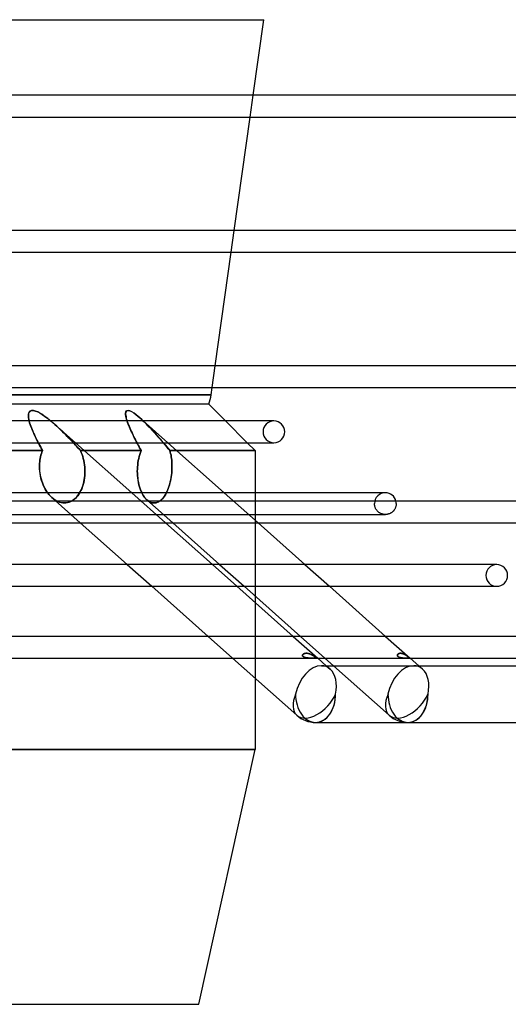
# Model space of a CAD drawing. Header units: millimetres. Extents: x -250 to 250, y -110 to 102.
# Tile 15 of 22: x 27 to 79, y -110 to -5. Entities that reach past the tile are written whole.
import ezdxf

# ---------------------------------------------------------------- set-up
doc = ezdxf.new("R2010")
doc.units = ezdxf.units.MM
doc.layers.add('HIDDEN', color=7, linetype='Continuous')
doc.layers.add('THICK', color=7, linetype='Continuous')

msp = doc.modelspace()

# ---------------------------------------------------------------- linework, layer by layer
at = {"layer": 'HIDDEN'}
for p, q in [((51.46, -15.56), (51.79, -13.24)), ((49.44, -29.96), (49.77, -27.64)), ((47.42, -44.36), (47.74, -42.04)), ((47.31, -45.14), (0, -45.14)), ((47.06, -46.12), (0, -46.12)), ((27.87, -47.12), (27.85, -47.27)), ((27.92, -46.97), (27.87, -47.12)), ((28.02, -46.86), (27.92, -46.97)), ((28.18, -46.79), (28.02, -46.86)), ((28.39, -46.8), (28.18, -46.79)), ((28.61, -46.86), (28.39, -46.8)), ((28.84, -46.95), (28.61, -46.86)), ((29.06, -47.07), (28.84, -46.95)), ((29.28, -47.2), (29.06, -47.07)), ((38.22, -47.02), (38.21, -47.15)), ((38.21, -47.15), (38.22, -47.3)), ((38.25, -46.9), (38.22, -47.02)), ((38.33, -46.82), (38.25, -46.9)), ((38.46, -46.79), (38.33, -46.82)), ((38.65, -46.83), (38.46, -46.79)), ((38.87, -46.93), (38.65, -46.83)), ((39.1, -47.08), (38.87, -46.93)), ((39.32, -47.24), (39.1, -47.08)), ((27.85, -47.27), (27.85, -47.43)), ((27.85, -47.43), (27.87, -47.59)), ((27.87, -47.59), (27.9, -47.75)), ((27.9, -47.75), (27.93, -47.93)), ((27.98, -48.1), (27.93, -47.9)), ((27.93, -47.93), (27.98, -48.1)), ((28.05, -48.3), (27.98, -48.1)), ((27.98, -48.1), (28.04, -48.28)), ((29.5, -47.35), (29.28, -47.2)), ((29.72, -47.5), (29.5, -47.35)), ((29.92, -47.66), (29.72, -47.5)), ((30.11, -47.81), (29.92, -47.66)), ((30.3, -47.97), (30.11, -47.81)), ((30.22, -47.9), (30.3, -47.96)), ((30.3, -47.96), (30.38, -48.03)), ((30.49, -48.13), (30.3, -47.97)), ((30.38, -48.03), (30.45, -48.09)), ((30.45, -48.09), (30.53, -48.16)), ((30.67, -48.29), (30.49, -48.13)), ((30.53, -48.16), (30.6, -48.22)), ((38.22, -47.3), (38.25, -47.46)), ((38.25, -47.46), (38.28, -47.63)), ((38.28, -47.63), (38.33, -47.79)), ((38.33, -47.79), (38.38, -47.96)), ((38.42, -48.07), (38.36, -47.9)), ((38.38, -47.96), (38.44, -48.13)), ((38.48, -48.24), (38.42, -48.07)), ((38.44, -48.13), (38.51, -48.3)), ((39.52, -47.41), (39.32, -47.24)), ((39.72, -47.58), (39.52, -47.41)), ((39.72, -47.58), (39.91, -47.75)), ((39.92, -47.76), (39.72, -47.58)), ((39.91, -47.75), (40.1, -47.93)), ((40.12, -47.96), (39.92, -47.76)), ((40.08, -47.9), (42.69, -50.22)), ((40.1, -47.93), (40.29, -48.12)), ((40.32, -48.15), (40.12, -47.96)), ((40.29, -48.12), (40.48, -48.31)), ((40.52, -48.35), (40.32, -48.15)), ((51.16, -50.22), (48.84, -47.9)), ((54, -47.9), (53.74, -47.9)), ((28.04, -48.28), (28.1, -48.46)), ((28.12, -48.51), (28.05, -48.3)), ((28.1, -48.46), (28.17, -48.64)), ((28.2, -48.72), (28.12, -48.51)), ((28.17, -48.64), (28.24, -48.83)), ((28.29, -48.93), (28.2, -48.72)), ((28.24, -48.83), (28.32, -49.01)), ((28.38, -49.14), (28.29, -48.93)), ((28.32, -49.01), (28.4, -49.2)), ((28.47, -49.36), (28.38, -49.14)), ((28.4, -49.2), (28.49, -49.39)), ((30.6, -48.22), (30.67, -48.29)), ((30.66, -48.27), (32.85, -50.22)), ((30.67, -48.29), (30.88, -48.47)), ((30.87, -48.46), (30.67, -48.29)), ((31.06, -48.64), (30.87, -48.46)), ((30.88, -48.47), (31.08, -48.66)), ((31.24, -48.81), (31.06, -48.64)), ((31.08, -48.66), (31.28, -48.85)), ((31.43, -48.99), (31.24, -48.81)), ((31.28, -48.85), (31.48, -49.05)), ((31.62, -49.17), (31.43, -48.99)), ((31.48, -49.05), (31.68, -49.24)), ((31.8, -49.36), (31.62, -49.17)), ((31.68, -49.24), (31.88, -49.44)), ((38.55, -48.41), (38.48, -48.24)), ((38.51, -48.3), (38.57, -48.47)), ((38.62, -48.58), (38.55, -48.41)), ((38.57, -48.47), (38.65, -48.65)), ((38.7, -48.76), (38.62, -48.58)), ((38.65, -48.65), (38.72, -48.82)), ((38.77, -48.94), (38.7, -48.76)), ((38.72, -48.82), (38.8, -49)), ((38.86, -49.11), (38.77, -48.94)), ((38.8, -49), (38.89, -49.18)), ((38.94, -49.29), (38.86, -49.11)), ((38.89, -49.18), (38.97, -49.36)), ((40.48, -48.31), (40.67, -48.5)), ((40.72, -48.56), (40.52, -48.35)), ((40.67, -48.5), (40.85, -48.69)), ((40.92, -48.76), (40.72, -48.56)), ((40.85, -48.69), (41.04, -48.89)), ((41.11, -48.97), (40.92, -48.76)), ((41.04, -48.89), (41.22, -49.09)), ((41.3, -49.18), (41.11, -48.97)), ((41.22, -49.09), (41.4, -49.29)), ((41.49, -49.39), (41.3, -49.18)), ((28.58, -49.57), (28.47, -49.36)), ((28.49, -49.39), (28.58, -49.58)), ((28.68, -49.79), (28.58, -49.57)), ((28.58, -49.58), (28.67, -49.77)), ((28.67, -49.77), (28.76, -49.96)), ((28.79, -50.01), (28.68, -49.79)), ((28.76, -49.96), (28.86, -50.14)), ((28.9, -50.22), (28.79, -50.01)), ((28.86, -50.14), (28.96, -50.33)), ((31.98, -49.54), (31.8, -49.36)), ((31.88, -49.44), (32.07, -49.63)), ((32.16, -49.73), (31.98, -49.54)), ((32.07, -49.63), (32.26, -49.83)), ((32.34, -49.91), (32.16, -49.73)), ((32.26, -49.83), (32.45, -50.03)), ((32.52, -50.1), (32.34, -49.91)), ((32.45, -50.03), (32.64, -50.24)), ((32.69, -50.29), (32.52, -50.1)), ((32.64, -50.24), (32.83, -50.44)), ((32.87, -50.48), (32.69, -50.29)), ((39.03, -49.48), (38.94, -49.29)), ((38.97, -49.36), (39.06, -49.55)), ((39.12, -49.66), (39.03, -49.48)), ((39.06, -49.55), (39.15, -49.73)), ((39.21, -49.85), (39.12, -49.66)), ((39.15, -49.73), (39.25, -49.92)), ((39.31, -50.03), (39.21, -49.85)), ((39.25, -49.92), (39.34, -50.11)), ((39.4, -50.22), (39.31, -50.03)), ((39.34, -50.11), (39.44, -50.29)), ((39.44, -50.29), (39.54, -50.48)), ((41.4, -49.29), (41.58, -49.49)), ((41.68, -49.61), (41.49, -49.39)), ((41.58, -49.49), (41.76, -49.69)), ((41.87, -49.82), (41.68, -49.61)), ((41.76, -49.69), (41.93, -49.89)), ((42.05, -50.03), (41.87, -49.82)), ((41.93, -49.89), (42.1, -50.09)), ((42.23, -50.24), (42.05, -50.03)), ((42.1, -50.09), (42.27, -50.29)), ((42.41, -50.45), (42.23, -50.24)), ((42.27, -50.29), (42.44, -50.48)), ((53.74, -50.22), (54, -50.22)), ((29.36, -51.06), (0, -51.06)), ((28.96, -50.33), (29.06, -50.52)), ((29.06, -50.52), (29.16, -50.7)), ((29.16, -50.7), (29.26, -50.88)), ((29.29, -51.22), (29.24, -51.38)), ((29.26, -50.88), (29.36, -51.06)), ((29.36, -51.06), (29.29, -51.22)), ((32.83, -50.44), (33.02, -50.65)), ((33.05, -50.67), (32.87, -50.48)), ((33.02, -50.65), (33.21, -50.85)), ((33.22, -50.87), (33.05, -50.67)), ((33.21, -50.85), (33.39, -51.06)), ((33.39, -51.06), (33.22, -50.87)), ((33.48, -51.26), (33.39, -51.06)), ((39.86, -51.06), (33.39, -51.06)), ((33.39, -51.06), (33.8, -51.06)), ((33.39, -51.06), (33.48, -51.26)), ((33.57, -51.47), (33.48, -51.26)), ((33.48, -51.26), (33.57, -51.47)), ((39.54, -50.48), (39.65, -50.67)), ((39.65, -50.67), (39.75, -50.87)), ((39.79, -51.26), (39.72, -51.47)), ((39.75, -50.87), (39.86, -51.06)), ((39.86, -51.06), (39.79, -51.26)), ((42.58, -50.66), (42.41, -50.45)), ((42.44, -50.48), (42.6, -50.68)), ((42.75, -50.86), (42.58, -50.66)), ((42.6, -50.68), (42.76, -50.87)), ((42.92, -51.06), (42.75, -50.86)), ((42.76, -50.87), (42.92, -51.06)), ((42.96, -51.22), (42.92, -51.06)), ((42.92, -51.06), (43.64, -51.06)), ((52, -51.06), (42.92, -51.06)), ((42.92, -51.06), (42.96, -51.22)), ((43, -51.38), (42.96, -51.22)), ((42.96, -51.22), (43, -51.38)), ((29.06, -52.24), (29.04, -52.42)), ((29.08, -52.07), (29.06, -52.24)), ((29.11, -51.9), (29.08, -52.07)), ((29.15, -51.72), (29.11, -51.9)), ((29.19, -51.55), (29.15, -51.72)), ((29.24, -51.38), (29.19, -51.55)), ((33.64, -51.68), (33.57, -51.47)), ((33.57, -51.47), (33.64, -51.68)), ((33.7, -51.9), (33.64, -51.68)), ((33.64, -51.68), (33.7, -51.9)), ((33.76, -52.13), (33.7, -51.9)), ((33.7, -51.9), (33.76, -52.13)), ((33.8, -52.36), (33.76, -52.13)), ((33.76, -52.13), (33.8, -52.36)), ((33.83, -52.59), (33.8, -52.36)), ((33.8, -52.36), (33.83, -52.59)), ((39.52, -52.36), (39.49, -52.59)), ((39.55, -52.13), (39.52, -52.36)), ((39.6, -51.9), (39.55, -52.13)), ((39.65, -51.68), (39.6, -51.9)), ((39.72, -51.47), (39.65, -51.68)), ((43.04, -51.55), (43, -51.38)), ((43, -51.38), (43.04, -51.55)), ((43.06, -51.72), (43.04, -51.55)), ((43.04, -51.55), (43.06, -51.72)), ((43.09, -51.9), (43.06, -51.72)), ((43.06, -51.72), (43.09, -51.9)), ((43.11, -52.07), (43.09, -51.9)), ((43.09, -51.9), (43.11, -52.07)), ((43.12, -52.24), (43.11, -52.07)), ((43.11, -52.07), (43.12, -52.24)), ((43.13, -52.42), (43.12, -52.24)), ((43.12, -52.24), (43.13, -52.42)), ((29.04, -52.59), (29.03, -52.76)), ((29.03, -52.76), (29.04, -52.97)), ((29.04, -52.42), (29.04, -52.59)), ((29.04, -52.97), (29.05, -53.2)), ((29.05, -53.2), (29.08, -53.42)), ((29.08, -53.42), (29.11, -53.64)), ((33.86, -52.82), (33.83, -52.59)), ((33.83, -52.59), (33.86, -52.82)), ((33.87, -53.05), (33.86, -52.82)), ((33.86, -52.82), (33.87, -53.05)), ((33.87, -53.27), (33.87, -53.05)), ((33.87, -53.05), (33.87, -53.27)), ((33.87, -53.27), (33.87, -53.5)), ((33.87, -53.49), (33.87, -53.27)), ((39.46, -53.05), (39.45, -53.27)), ((39.45, -53.27), (39.46, -53.5)), ((39.47, -52.82), (39.46, -53.05)), ((39.49, -52.59), (39.47, -52.82)), ((43.11, -53.41), (43.09, -53.63)), ((43.13, -53.19), (43.11, -53.41)), ((43.11, -53.46), (43.13, -53.22)), ((43.14, -52.59), (43.13, -52.42)), ((43.13, -52.42), (43.14, -52.59)), ((43.14, -52.97), (43.13, -53.19)), ((43.13, -53.22), (43.14, -52.99)), ((43.14, -52.76), (43.14, -52.59)), ((43.14, -52.59), (43.14, -52.76)), ((43.14, -52.76), (43.14, -52.97)), ((43.14, -52.99), (43.14, -52.76)), ((29.11, -53.64), (29.15, -53.86)), ((29.15, -53.86), (29.21, -54.08)), ((29.21, -54.08), (29.27, -54.3)), ((29.27, -54.3), (29.34, -54.51)), ((33.74, -54.45), (33.68, -54.68)), ((33.71, -54.58), (33.76, -54.37)), ((33.79, -54.21), (33.74, -54.45)), ((33.76, -54.37), (33.8, -54.15)), ((33.83, -53.97), (33.79, -54.21)), ((33.8, -54.15), (33.84, -53.93)), ((33.85, -53.74), (33.83, -53.97)), ((33.84, -53.93), (33.86, -53.71)), ((33.87, -53.5), (33.85, -53.74)), ((33.86, -53.71), (33.87, -53.49)), ((39.46, -53.5), (39.47, -53.74)), ((39.47, -53.74), (39.49, -53.98)), ((39.49, -53.98), (39.52, -54.22)), ((39.52, -54.22), (39.57, -54.46)), ((39.57, -54.46), (39.62, -54.69)), ((42.93, -54.49), (42.88, -54.7)), ((42.9, -54.61), (42.96, -54.39)), ((42.98, -54.28), (42.93, -54.49)), ((42.96, -54.39), (43.01, -54.16)), ((43.02, -54.07), (42.98, -54.28)), ((43.01, -54.16), (43.05, -53.93)), ((43.06, -53.85), (43.02, -54.07)), ((43.05, -53.93), (43.08, -53.69)), ((43.09, -53.63), (43.06, -53.85)), ((43.08, -53.69), (43.11, -53.46)), ((29.34, -54.51), (29.43, -54.72)), ((29.43, -54.72), (29.52, -54.92)), ((29.52, -54.92), (29.61, -55.11)), ((29.61, -55.11), (29.72, -55.29)), ((29.72, -55.29), (29.83, -55.46)), ((29.83, -55.46), (29.95, -55.63)), ((33.34, -55.52), (33.23, -55.7)), ((33.31, -55.57), (33.41, -55.39)), ((33.44, -55.32), (33.34, -55.52)), ((33.41, -55.39), (33.5, -55.2)), ((33.53, -55.12), (33.44, -55.32)), ((33.5, -55.2), (33.58, -55)), ((33.61, -54.9), (33.53, -55.12)), ((33.58, -55), (33.65, -54.8)), ((33.68, -54.68), (33.61, -54.9)), ((33.65, -54.8), (33.71, -54.58)), ((39.62, -54.69), (39.68, -54.92)), ((39.68, -54.92), (39.75, -55.14)), ((39.75, -55.14), (39.83, -55.34)), ((39.83, -55.34), (39.92, -55.54)), ((39.92, -55.54), (40.01, -55.72)), ((42.53, -55.58), (42.62, -55.41)), ((42.61, -55.44), (42.53, -55.6)), ((42.68, -55.27), (42.61, -55.44)), ((42.62, -55.41), (42.7, -55.22)), ((42.75, -55.09), (42.68, -55.27)), ((42.7, -55.22), (42.77, -55.03)), ((42.82, -54.9), (42.75, -55.09)), ((42.77, -55.03), (42.84, -54.82)), ((42.88, -54.7), (42.82, -54.9)), ((42.84, -54.82), (42.9, -54.61)), ((29.96, -55.64), (29.89, -55.55)), ((29.95, -55.63), (30.07, -55.78)), ((30.03, -55.73), (29.96, -55.64)), ((30.11, -55.82), (30.03, -55.73)), ((30.07, -55.78), (30.21, -55.93)), ((30.19, -55.91), (30.11, -55.82)), ((30.27, -55.99), (30.19, -55.91)), ((30.21, -55.93), (30.36, -56.07)), ((30.36, -56.07), (30.27, -55.99)), ((30.52, -56.21), (30.36, -56.07)), ((30.36, -56.07), (30.51, -56.2)), ((30.37, -56.08), (33.38, -58.76)), ((30.51, -56.2), (30.67, -56.31)), ((30.69, -56.33), (30.52, -56.21)), ((30.67, -56.31), (30.83, -56.41)), ((30.87, -56.43), (30.69, -56.33)), ((30.83, -56.41), (31, -56.49)), ((31.05, -56.51), (30.87, -56.43)), ((31, -56.49), (31.17, -56.56)), ((31.23, -56.58), (31.05, -56.51)), ((31.17, -56.56), (31.34, -56.6)), ((31.41, -56.62), (31.23, -56.58)), ((32.15, -56.57), (31.96, -56.62)), ((32.03, -56.6), (32.2, -56.55)), ((32.33, -56.5), (32.15, -56.57)), ((32.2, -56.55), (32.36, -56.49)), ((32.5, -56.41), (32.33, -56.5)), ((32.36, -56.49), (32.53, -56.4)), ((32.67, -56.3), (32.5, -56.41)), ((32.53, -56.4), (32.68, -56.29)), ((32.83, -56.17), (32.67, -56.3)), ((32.68, -56.29), (32.83, -56.17)), ((32.97, -56.03), (32.83, -56.17)), ((32.83, -56.17), (32.96, -56.04)), ((32.96, -56.04), (33.09, -55.89)), ((33.1, -55.87), (32.97, -56.03)), ((33.09, -55.89), (33.2, -55.74)), ((33.23, -55.7), (33.1, -55.87)), ((33.2, -55.74), (33.31, -55.57)), ((38.85, -55.55), (42.46, -58.76)), ((40, -55.7), (39.92, -55.55)), ((40.08, -55.84), (40, -55.7)), ((40.01, -55.72), (40.12, -55.89)), ((40.17, -55.97), (40.08, -55.84)), ((40.12, -55.89), (40.23, -56.05)), ((40.27, -56.1), (40.17, -55.97)), ((40.23, -56.05), (40.35, -56.19)), ((40.37, -56.22), (40.27, -56.1)), ((40.35, -56.19), (40.48, -56.32)), ((40.48, -56.32), (40.37, -56.22)), ((40.6, -56.42), (40.48, -56.32)), ((40.48, -56.32), (40.61, -56.43)), ((40.48, -56.32), (43.22, -58.76)), ((40.73, -56.5), (40.6, -56.42)), ((40.61, -56.43), (40.75, -56.51)), ((40.87, -56.57), (40.73, -56.5)), ((40.75, -56.51), (40.89, -56.58)), ((41, -56.61), (40.87, -56.57)), ((40.89, -56.58), (41.04, -56.62)), ((41.46, -56.61), (41.59, -56.57)), ((41.65, -56.54), (41.52, -56.59)), ((41.59, -56.57), (41.73, -56.5)), ((41.78, -56.48), (41.65, -56.54)), ((41.73, -56.5), (41.86, -56.42)), ((41.9, -56.39), (41.78, -56.48)), ((41.86, -56.42), (41.99, -56.32)), ((42.02, -56.29), (41.9, -56.39)), ((41.99, -56.32), (42.11, -56.2)), ((42.13, -56.18), (42.02, -56.29)), ((42.11, -56.2), (42.23, -56.06)), ((42.24, -56.05), (42.13, -56.18)), ((42.23, -56.06), (42.34, -55.91)), ((42.34, -55.91), (42.24, -56.05)), ((42.34, -55.91), (42.44, -55.75)), ((42.44, -55.76), (42.34, -55.91)), ((42.44, -55.75), (42.53, -55.58)), ((42.53, -55.6), (42.44, -55.76)), ((48.69, -55.55), (52.31, -58.76)), ((52, -55.55), (52, -66.56)), ((65.87, -55.55), (65.55, -55.55)), ((31.34, -56.6), (31.51, -56.63)), ((31.59, -56.64), (31.41, -56.62)), ((31.51, -56.63), (31.68, -56.64)), ((31.78, -56.64), (31.59, -56.64)), ((31.68, -56.64), (31.85, -56.63)), ((31.96, -56.62), (31.78, -56.64)), ((31.85, -56.63), (32.03, -56.6)), ((41.13, -56.64), (41, -56.61)), ((41.04, -56.62), (41.18, -56.64)), ((41.27, -56.64), (41.13, -56.64)), ((41.18, -56.64), (41.32, -56.64)), ((41.4, -56.63), (41.27, -56.64)), ((41.32, -56.64), (41.46, -56.61)), ((41.52, -56.59), (41.4, -56.63)), ((64.71, -56.76), (64.71, -56.71)), ((64.71, -56.82), (64.71, -56.76)), ((64.72, -56.87), (64.71, -56.82)), ((64.73, -56.92), (64.72, -56.87)), ((64.74, -56.98), (64.73, -56.92)), ((64.75, -57.03), (64.74, -56.98)), ((64.77, -57.08), (64.75, -57.03)), ((64.79, -57.13), (64.77, -57.08)), ((64.81, -57.18), (64.79, -57.13)), ((64.83, -57.23), (64.81, -57.18)), ((64.86, -57.28), (64.83, -57.23)), ((64.89, -57.33), (64.86, -57.28)), ((64.92, -57.37), (64.89, -57.33)), ((64.95, -57.41), (64.92, -57.37)), ((64.98, -57.46), (64.95, -57.41)), ((65.02, -57.5), (64.98, -57.46)), ((65.06, -57.54), (65.02, -57.5)), ((65.1, -57.57), (65.06, -57.54)), ((65.14, -57.61), (65.1, -57.57)), ((65.18, -57.64), (65.14, -57.61)), ((66.6, -57.61), (66.55, -57.64)), ((66.64, -57.57), (66.6, -57.61)), ((66.68, -57.54), (66.64, -57.57)), ((66.72, -57.5), (66.68, -57.54)), ((66.75, -57.46), (66.72, -57.5)), ((66.79, -57.41), (66.75, -57.46)), ((66.82, -57.37), (66.79, -57.41)), ((66.85, -57.33), (66.82, -57.37)), ((66.88, -57.28), (66.85, -57.33)), ((66.9, -57.23), (66.88, -57.28)), ((66.92, -57.18), (66.9, -57.23)), ((66.95, -57.13), (66.92, -57.18)), ((66.96, -57.08), (66.95, -57.13)), ((66.98, -57.03), (66.96, -57.08)), ((66.99, -56.98), (66.98, -57.03)), ((67.01, -56.92), (66.99, -56.98)), ((67.02, -56.87), (67.01, -56.92)), ((67.03, -56.76), (67.02, -56.82)), ((67.02, -56.82), (67.02, -56.87)), ((67.03, -56.71), (67.03, -56.76)), ((-65.87, -57.87), (65.87, -57.87)), ((65.23, -57.67), (65.18, -57.64)), ((65.27, -57.7), (65.23, -57.67)), ((65.32, -57.73), (65.27, -57.7)), ((65.37, -57.75), (65.32, -57.73)), ((65.42, -57.78), (65.37, -57.75)), ((65.47, -57.8), (65.42, -57.78)), ((65.52, -57.81), (65.47, -57.8)), ((65.57, -57.83), (65.52, -57.81)), ((65.55, -57.87), (65.87, -57.87)), ((65.62, -57.84), (65.57, -57.83)), ((65.68, -57.85), (65.62, -57.84)), ((65.73, -57.86), (65.68, -57.85)), ((65.79, -57.86), (65.73, -57.86)), ((65.84, -57.87), (65.79, -57.86)), ((65.89, -57.87), (65.84, -57.87)), ((65.95, -57.86), (65.89, -57.87)), ((66, -57.86), (65.95, -57.86)), ((66.06, -57.85), (66, -57.86)), ((66.11, -57.84), (66.06, -57.85)), ((66.16, -57.83), (66.11, -57.84)), ((66.21, -57.81), (66.16, -57.83)), ((66.27, -57.8), (66.21, -57.81)), ((66.32, -57.78), (66.27, -57.8)), ((66.37, -57.75), (66.32, -57.78)), ((66.41, -57.73), (66.37, -57.75)), ((66.46, -57.7), (66.41, -57.73)), ((66.51, -57.67), (66.46, -57.7)), ((66.55, -57.64), (66.51, -57.67)), ((38.37, -63.19), (40.98, -65.51)), ((47.45, -63.19), (50.06, -65.51)), ((48.21, -63.19), (50.83, -65.51)), ((57.3, -63.19), (59.91, -65.51)), ((77.73, -63.19), (77.36, -63.19)), ((77.36, -65.51), (77.73, -65.51)), ((52, -67.23), (52, -75.3)), ((46.98, -70.84), (49.59, -73.16)), ((56.06, -70.84), (58.67, -73.16)), ((56.82, -70.84), (59.43, -73.16)), ((65.9, -70.84), (68.51, -73.16)), ((57.05, -72.85), (57.04, -72.87)), ((57.04, -72.87), (57.05, -72.85)), ((57.04, -72.87), (57.05, -72.89)), ((57.05, -72.89), (57.04, -72.87)), ((57.06, -72.81), (57.05, -72.83)), ((57.05, -72.83), (57.06, -72.81)), ((57.05, -72.83), (57.05, -72.85)), ((57.05, -72.85), (57.05, -72.83)), ((57.05, -72.89), (57.05, -72.91)), ((57.05, -72.91), (57.05, -72.89)), ((57.05, -72.91), (57.06, -72.93)), ((57.06, -72.93), (57.05, -72.91)), ((57.07, -72.79), (57.06, -72.81)), ((57.06, -72.81), (57.07, -72.79)), ((57.06, -72.93), (57.08, -72.95)), ((57.08, -72.95), (57.06, -72.93)), ((57.08, -72.77), (57.07, -72.79)), ((57.07, -72.79), (57.08, -72.77)), ((57.08, -72.77), (57.1, -72.75)), ((57.09, -72.76), (57.08, -72.77)), ((57.08, -72.95), (57.1, -72.97)), ((57.1, -72.97), (57.08, -72.95)), ((57.11, -72.74), (57.09, -72.76)), ((57.1, -72.75), (57.12, -72.74)), ((57.1, -72.97), (57.12, -72.99)), ((57.12, -72.99), (57.1, -72.97)), ((57.13, -72.72), (57.11, -72.74)), ((57.12, -72.74), (57.14, -72.72)), ((57.12, -72.99), (57.14, -73.01)), ((57.15, -73.01), (57.12, -72.99)), ((57.15, -72.71), (57.13, -72.72)), ((57.14, -72.72), (57.16, -72.71)), ((57.14, -73.01), (57.17, -73.03)), ((57.18, -72.7), (57.15, -72.71)), ((57.17, -73.03), (57.15, -73.01)), ((57.16, -72.71), (57.19, -72.69)), ((57.17, -73.03), (57.2, -73.04)), ((57.2, -73.04), (57.17, -73.03)), ((57.21, -72.68), (57.18, -72.7)), ((57.19, -72.69), (57.22, -72.68)), ((57.2, -73.04), (57.23, -73.05)), ((57.24, -73.06), (57.2, -73.04)), ((57.23, -72.67), (57.21, -72.68)), ((57.22, -72.68), (57.24, -72.67)), ((57.26, -72.66), (57.23, -72.67)), ((57.23, -73.05), (57.27, -73.07)), ((57.24, -72.67), (57.28, -72.66)), ((57.27, -73.07), (57.24, -73.06)), ((57.29, -72.66), (57.26, -72.66)), ((57.27, -73.07), (57.3, -73.08)), ((57.3, -73.08), (57.27, -73.07)), ((57.28, -72.66), (57.31, -72.65)), ((57.32, -72.65), (57.29, -72.66)), ((57.3, -73.08), (57.34, -73.09)), ((57.34, -73.09), (57.3, -73.08)), ((57.31, -72.65), (57.34, -72.65)), ((57.35, -72.65), (57.32, -72.65)), ((57.34, -72.65), (57.38, -72.64)), ((57.34, -73.09), (57.37, -73.1)), ((57.38, -73.1), (57.34, -73.09)), ((57.39, -72.64), (57.35, -72.65)), ((57.37, -73.1), (57.41, -73.1)), ((57.38, -72.64), (57.41, -72.64)), ((57.42, -73.11), (57.38, -73.1)), ((57.42, -72.64), (57.39, -72.64)), ((57.41, -72.64), (57.45, -72.64)), ((57.41, -73.1), (57.45, -73.11)), ((57.45, -72.64), (57.42, -72.64)), ((57.46, -73.11), (57.42, -73.11)), ((57.48, -72.64), (57.45, -72.64)), ((57.45, -72.64), (57.48, -72.64)), ((57.45, -73.11), (57.49, -73.12)), ((57.5, -73.12), (57.46, -73.11)), ((57.52, -72.64), (57.48, -72.64)), ((57.48, -72.64), (57.52, -72.64)), ((57.49, -73.12), (57.53, -73.12)), ((57.54, -73.12), (57.5, -73.12)), ((57.55, -72.64), (57.52, -72.64)), ((57.52, -72.64), (57.56, -72.64)), ((57.53, -73.12), (57.57, -73.13)), ((57.58, -73.13), (57.54, -73.12)), ((57.59, -72.65), (57.55, -72.64)), ((57.56, -72.64), (57.6, -72.65)), ((57.57, -73.13), (57.61, -73.13)), ((57.63, -73.13), (57.58, -73.13)), ((57.62, -72.65), (57.59, -72.65)), ((57.6, -72.65), (57.64, -72.66)), ((57.61, -73.13), (57.66, -73.14)), ((57.66, -72.66), (57.62, -72.65)), ((57.67, -73.14), (57.63, -73.13)), ((57.64, -72.66), (57.68, -72.66)), ((57.69, -72.67), (57.66, -72.66)), ((57.66, -73.14), (57.7, -73.14)), ((57.71, -73.14), (57.67, -73.14)), ((57.68, -72.66), (57.72, -72.67)), ((57.73, -72.68), (57.69, -72.67)), ((57.7, -73.14), (57.74, -73.14)), ((57.76, -73.14), (57.71, -73.14)), ((57.72, -72.67), (57.76, -72.69)), ((57.77, -72.69), (57.73, -72.68)), ((57.74, -73.14), (57.79, -73.14)), ((57.76, -72.69), (57.81, -72.7)), ((57.8, -73.14), (57.76, -73.14)), ((57.81, -72.7), (57.77, -72.69)), ((57.79, -73.14), (57.83, -73.15)), ((57.84, -73.15), (57.8, -73.14)), ((57.84, -72.71), (57.81, -72.7)), ((57.81, -72.7), (57.85, -72.71)), ((57.83, -73.15), (57.87, -73.15)), ((57.88, -72.73), (57.84, -72.71)), ((57.89, -73.15), (57.84, -73.15)), ((57.85, -72.71), (57.89, -72.73)), ((57.87, -73.15), (57.91, -73.15)), ((57.91, -72.74), (57.88, -72.73)), ((57.89, -72.73), (57.93, -72.75)), ((57.93, -73.15), (57.89, -73.15)), ((57.95, -72.76), (57.91, -72.74)), ((57.91, -73.15), (57.96, -73.15)), ((57.93, -72.75), (57.97, -72.77)), ((57.97, -73.15), (57.93, -73.15)), ((57.98, -72.77), (57.95, -72.76)), ((57.96, -73.15), (57.99, -73.15)), ((57.97, -72.77), (58.01, -72.79)), ((58, -73.15), (57.97, -73.15)), ((58.02, -72.79), (57.98, -72.77)), ((57.99, -73.15), (58.03, -73.15)), ((58.04, -73.15), (58, -73.15)), ((58.01, -72.79), (58.05, -72.81)), ((58.05, -72.8), (58.02, -72.79)), ((58.03, -73.15), (58.07, -73.15)), ((58.08, -73.15), (58.04, -73.15)), ((58.08, -72.82), (58.05, -72.8)), ((58.05, -72.81), (58.09, -72.83)), ((58.07, -73.15), (58.11, -73.15)), ((58.11, -72.84), (58.08, -72.82)), ((58.11, -73.15), (58.08, -73.15)), ((58.09, -72.83), (58.13, -72.85)), ((58.14, -72.86), (58.11, -72.84)), ((58.11, -73.15), (58.14, -73.15)), ((58.14, -73.15), (58.11, -73.15)), ((58.13, -72.85), (58.16, -72.87)), ((58.17, -72.88), (58.14, -72.86)), ((58.14, -73.15), (58.17, -73.15)), ((58.17, -73.15), (58.14, -73.15)), ((58.16, -72.87), (58.19, -72.89)), ((58.2, -72.9), (58.17, -72.88)), ((58.17, -73.15), (58.21, -73.15)), ((58.2, -73.15), (58.17, -73.15)), ((58.19, -72.89), (58.22, -72.91)), ((58.23, -72.92), (58.2, -72.9)), ((58.23, -73.14), (58.2, -73.15)), ((58.21, -73.15), (58.24, -73.14)), ((58.22, -72.91), (58.25, -72.93)), ((58.26, -72.94), (58.23, -72.92)), ((58.26, -73.14), (58.23, -73.14)), ((58.24, -73.14), (58.26, -73.14)), ((58.25, -72.93), (58.28, -72.95)), ((58.28, -72.96), (58.26, -72.94)), ((58.26, -73.14), (58.29, -73.14)), ((58.28, -73.14), (58.26, -73.14)), ((58.28, -72.95), (58.3, -72.97)), ((58.3, -72.98), (58.28, -72.96)), ((58.3, -73.14), (58.28, -73.14)), ((58.29, -73.14), (58.31, -73.14)), ((58.3, -72.97), (58.32, -72.99)), ((58.33, -73), (58.3, -72.98)), ((58.32, -73.13), (58.3, -73.14)), ((58.31, -73.14), (58.33, -73.13)), ((58.32, -72.99), (58.34, -73.01)), ((58.34, -73.13), (58.32, -73.13)), ((58.34, -73.01), (58.33, -73)), ((58.33, -73.13), (58.34, -73.13)), ((58.36, -73.03), (58.34, -73.01)), ((58.34, -73.01), (58.36, -73.03)), ((58.34, -73.13), (58.36, -73.12)), ((58.36, -73.12), (58.34, -73.13)), ((58.37, -73.04), (58.36, -73.03)), ((58.36, -73.03), (58.37, -73.04)), ((58.36, -73.12), (58.37, -73.11)), ((58.37, -73.12), (58.36, -73.12)), ((58.38, -73.06), (58.37, -73.04)), ((58.37, -73.04), (58.38, -73.06)), ((58.37, -73.11), (58.38, -73.11)), ((58.38, -73.11), (58.37, -73.12)), ((58.38, -73.07), (58.38, -73.06)), ((58.38, -73.06), (58.38, -73.07)), ((58.39, -73.08), (58.38, -73.07)), ((58.38, -73.07), (58.39, -73.08)), ((58.38, -73.1), (58.39, -73.09)), ((58.39, -73.09), (58.38, -73.1)), ((58.38, -73.11), (58.38, -73.1)), ((58.38, -73.1), (58.38, -73.11)), ((58.39, -73.09), (58.39, -73.08)), ((58.39, -73.08), (58.39, -73.09)), ((67.15, -72.83), (67.14, -72.85)), ((67.14, -72.85), (67.15, -72.87)), ((67.16, -72.79), (67.15, -72.81)), ((67.15, -72.8), (67.16, -72.79)), ((67.15, -72.82), (67.15, -72.8)), ((67.15, -72.81), (67.15, -72.83)), ((67.15, -72.84), (67.15, -72.82)), ((67.15, -72.86), (67.15, -72.84)), ((67.15, -72.88), (67.15, -72.86)), ((67.15, -72.87), (67.15, -72.89)), ((67.15, -72.9), (67.15, -72.88)), ((67.15, -72.89), (67.16, -72.91)), ((67.16, -72.92), (67.15, -72.9)), ((67.17, -72.77), (67.16, -72.79)), ((67.16, -72.79), (67.17, -72.77)), ((67.16, -72.91), (67.17, -72.93)), ((67.17, -72.94), (67.16, -72.92)), ((67.18, -72.75), (67.17, -72.77)), ((67.17, -72.77), (67.18, -72.76)), ((67.17, -72.93), (67.19, -72.95)), ((67.19, -72.96), (67.17, -72.94)), ((67.2, -72.73), (67.18, -72.75)), ((67.18, -72.76), (67.19, -72.74)), ((67.19, -72.74), (67.21, -72.73)), ((67.19, -72.95), (67.2, -72.97)), ((67.21, -72.98), (67.19, -72.96)), ((67.22, -72.71), (67.2, -72.73)), ((67.2, -72.97), (67.23, -72.99)), ((67.21, -72.73), (67.22, -72.71)), ((67.23, -73), (67.21, -72.98)), ((67.24, -72.7), (67.22, -72.71)), ((67.22, -72.71), (67.24, -72.7)), ((67.23, -72.99), (67.25, -73.01)), ((67.25, -73.01), (67.23, -73)), ((67.27, -72.69), (67.24, -72.7)), ((67.24, -72.7), (67.26, -72.69)), ((67.25, -73.01), (67.28, -73.03)), ((67.28, -73.03), (67.25, -73.01)), ((67.26, -72.69), (67.29, -72.68)), ((67.29, -72.67), (67.27, -72.69)), ((67.28, -73.03), (67.31, -73.04)), ((67.31, -73.04), (67.28, -73.03)), ((67.32, -72.66), (67.29, -72.67)), ((67.29, -72.68), (67.31, -72.67)), ((67.31, -72.67), (67.33, -72.66)), ((67.31, -73.04), (67.34, -73.06)), ((67.34, -73.06), (67.31, -73.04)), ((67.34, -72.66), (67.32, -72.66)), ((67.33, -72.66), (67.36, -72.65)), ((67.37, -72.65), (67.34, -72.66)), ((67.34, -73.06), (67.38, -73.07)), ((67.38, -73.07), (67.34, -73.06)), ((67.36, -72.65), (67.38, -72.65)), ((67.4, -72.64), (67.37, -72.65)), ((67.38, -72.65), (67.41, -72.64)), ((67.38, -73.07), (67.41, -73.08)), ((67.41, -73.08), (67.38, -73.07)), ((67.43, -72.64), (67.4, -72.64)), ((67.41, -72.64), (67.44, -72.64)), ((67.41, -73.08), (67.45, -73.09)), ((67.44, -73.09), (67.41, -73.08)), ((67.46, -72.64), (67.43, -72.64)), ((67.44, -72.64), (67.46, -72.64)), ((67.48, -73.1), (67.44, -73.09)), ((67.45, -73.09), (67.48, -73.1)), ((67.49, -72.64), (67.46, -72.64)), ((67.46, -72.64), (67.49, -72.64)), ((67.48, -73.1), (67.52, -73.11)), ((67.52, -73.11), (67.48, -73.1)), ((67.53, -72.64), (67.49, -72.64)), ((67.49, -72.64), (67.52, -72.64)), ((67.52, -72.64), (67.55, -72.64)), ((67.52, -73.11), (67.56, -73.12)), ((67.56, -73.11), (67.52, -73.11)), ((67.56, -72.64), (67.53, -72.64)), ((67.55, -72.64), (67.58, -72.65)), ((67.59, -72.65), (67.56, -72.64)), ((67.6, -73.12), (67.56, -73.11)), ((67.56, -73.12), (67.6, -73.12)), ((67.58, -72.65), (67.61, -72.65)), ((67.62, -72.65), (67.59, -72.65)), ((67.6, -73.12), (67.64, -73.13)), ((67.64, -73.13), (67.6, -73.12)), ((67.61, -72.65), (67.64, -72.66)), ((67.66, -72.66), (67.62, -72.65)), ((67.64, -72.66), (67.67, -72.66)), ((67.64, -73.13), (67.68, -73.13)), ((67.68, -73.13), (67.64, -73.13)), ((67.69, -72.67), (67.66, -72.66)), ((67.67, -72.66), (67.71, -72.67)), ((67.68, -73.13), (67.72, -73.14)), ((67.72, -73.14), (67.68, -73.13)), ((67.73, -72.68), (67.69, -72.67)), ((67.71, -72.67), (67.74, -72.68)), ((67.72, -73.14), (67.77, -73.14)), ((67.76, -73.14), (67.72, -73.14)), ((67.76, -72.69), (67.73, -72.68)), ((67.74, -72.68), (67.77, -72.7)), ((67.8, -72.71), (67.76, -72.69)), ((67.8, -73.14), (67.76, -73.14)), ((67.77, -72.7), (67.81, -72.71)), ((67.77, -73.14), (67.8, -73.14)), ((67.83, -72.72), (67.8, -72.71)), ((67.8, -73.14), (67.84, -73.14)), ((67.84, -73.14), (67.8, -73.14)), ((67.81, -72.71), (67.84, -72.72)), ((67.87, -72.74), (67.83, -72.72)), ((67.84, -72.72), (67.88, -72.74)), ((67.84, -73.14), (67.88, -73.15)), ((67.88, -73.15), (67.84, -73.14)), ((67.9, -72.75), (67.87, -72.74)), ((67.88, -72.74), (67.91, -72.76)), ((67.88, -73.15), (67.92, -73.15)), ((67.92, -73.15), (67.88, -73.15)), ((67.93, -72.77), (67.9, -72.75)), ((67.91, -72.76), (67.94, -72.77)), ((67.92, -73.15), (67.95, -73.15)), ((67.95, -73.15), (67.92, -73.15)), ((67.97, -72.79), (67.93, -72.77)), ((67.94, -72.77), (67.97, -72.79)), ((67.95, -73.15), (67.99, -73.15)), ((67.99, -73.15), (67.95, -73.15)), ((68, -72.81), (67.97, -72.79)), ((67.97, -72.79), (68.01, -72.81)), ((67.99, -73.15), (68.02, -73.15)), ((68.02, -73.15), (67.99, -73.15)), ((68.03, -72.83), (68, -72.81)), ((68.01, -72.81), (68.04, -72.83)), ((68.02, -73.15), (68.05, -73.15)), ((68.06, -73.15), (68.02, -73.15)), ((68.06, -72.85), (68.03, -72.83)), ((68.04, -72.83), (68.07, -72.85)), ((68.05, -73.15), (68.08, -73.15)), ((68.09, -72.87), (68.06, -72.85)), ((68.09, -73.15), (68.06, -73.15)), ((68.07, -72.85), (68.1, -72.87)), ((68.08, -73.15), (68.11, -73.15)), ((68.12, -72.89), (68.09, -72.87)), ((68.12, -73.15), (68.09, -73.15)), ((68.1, -72.87), (68.12, -72.89)), ((68.11, -73.15), (68.14, -73.15)), ((68.15, -72.91), (68.12, -72.89)), ((68.12, -72.89), (68.15, -72.91)), ((68.15, -73.15), (68.12, -73.15)), ((68.14, -73.15), (68.17, -73.15)), ((68.18, -72.93), (68.15, -72.91)), ((68.15, -72.91), (68.18, -72.93)), ((68.17, -73.15), (68.15, -73.15)), ((68.17, -73.15), (68.19, -73.15)), ((68.2, -73.15), (68.17, -73.15)), ((68.21, -72.95), (68.18, -72.93)), ((68.18, -72.93), (68.21, -72.95)), ((68.19, -73.15), (68.21, -73.14)), ((68.22, -73.14), (68.2, -73.15)), ((68.23, -72.97), (68.21, -72.95)), ((68.21, -72.95), (68.23, -72.97)), ((68.21, -73.14), (68.24, -73.14)), ((68.24, -73.14), (68.22, -73.14)), ((68.25, -72.99), (68.23, -72.97)), ((68.23, -72.97), (68.25, -72.99)), ((68.24, -73.14), (68.26, -73.14)), ((68.26, -73.14), (68.24, -73.14)), ((68.27, -73.01), (68.25, -72.99)), ((68.25, -72.99), (68.27, -73.01)), ((68.26, -73.14), (68.27, -73.14)), ((68.28, -73.14), (68.26, -73.14)), ((68.29, -73.03), (68.27, -73.01)), ((68.27, -73.01), (68.29, -73.03)), ((68.27, -73.14), (68.29, -73.13)), ((68.29, -73.13), (68.28, -73.14)), ((68.3, -73.04), (68.29, -73.03)), ((68.29, -73.03), (68.3, -73.04)), ((68.29, -73.13), (68.3, -73.13)), ((68.3, -73.13), (68.29, -73.13)), ((68.31, -73.06), (68.3, -73.04)), ((68.3, -73.04), (68.31, -73.05)), ((68.3, -73.13), (68.31, -73.12)), ((68.31, -73.12), (68.3, -73.13)), ((68.31, -73.05), (68.32, -73.07)), ((68.32, -73.07), (68.31, -73.06)), ((68.31, -73.12), (68.32, -73.12)), ((68.32, -73.12), (68.31, -73.12)), ((68.32, -73.08), (68.32, -73.07)), ((68.32, -73.07), (68.32, -73.08)), ((68.33, -73.09), (68.32, -73.08)), ((68.32, -73.08), (68.33, -73.09)), ((68.32, -73.12), (68.33, -73.11)), ((68.33, -73.11), (68.32, -73.12)), ((68.33, -73.1), (68.33, -73.09)), ((68.33, -73.09), (68.33, -73.1)), ((68.33, -73.11), (68.33, -73.1)), ((68.33, -73.1), (68.33, -73.1)), ((68.33, -73.1), (68.33, -73.11)), ((68.33, -73.11), (68.33, -73.11)), ((59.58, -73.97), (59.98, -74.32)), ((60.34, -73.97), (66.28, -79.24)), ((69.42, -73.97), (69.82, -74.32)), ((52, -82.88), (0, -82.88))]:
    msp.add_line(p, q, dxfattribs=at)
for centre, radius, start, end in [((54, -49.06), 1.16, 90, 180), ((54, -49.06), 1.16, 180, 270), ((65.87, -56.71), 1.16, 89.9999, 179.9999), ((65.87, -56.71), 1.16, 0.0001, 13.2904), ((77.73, -64.35), 1.16, 90.0002, 180), ((77.73, -64.35), 1.16, 180, 269.9998), ((68.28, -76.98), 3.02, 228.3825, 270)]:
    msp.add_arc(centre, radius, start, end, dxfattribs=at)
for centre, major_axis, ratio, start_param, end_param in [((58.44, -76.98), (1.11, 2.93), 0.656307, 0.244434, 1.81523), ((58.44, -76.98), (1.11, 2.93), 0.656307, -0.244964, 0.244434), ((58.44, -76.98), (1.11, 2.93), 0.656307, -0.244964, 0.244434), ((58.44, -76.98), (1.11, 2.93), 0.656307, -1.326363, -0.244964), ((58.44, -76.98), (1.11, 2.93), 0.656307, -1.326363, -0.244964), ((68.28, -76.98), (1.11, 2.93), 0.656307, 0.244434, 1.81523), ((68.28, -76.98), (1.11, 2.93), 0.656307, 0.244434, 1.81523), ((68.28, -76.98), (1.11, 2.93), 0.656307, -0.244964, 0.244434), ((68.28, -76.98), (1.11, 2.93), 0.656307, -0.244964, 0.244434), ((68.28, -76.98), (1.11, 2.93), 0.656307, -1.326363, -0.244964), ((68.28, -76.98), (1.11, 2.93), 0.656307, -1.326363, -0.244964), ((58.44, -76.98), (-2, -2.25), 0.598768, -1.081929, -0.002151), ((58.44, -76.98), (0, 3.02), 0.707107, 1.570796, 3.141593), ((58.44, -76.98), (-2, -2.25), 0.598768, -0.000006, 2.059663), ((58.44, -76.98), (-2, -2.25), 0.598768, -0.000006, 2.059663), ((58.44, -76.98), (0, 3.02), 0.707107, -3.141593, -1.570796), ((58.44, -76.98), (0, 3.02), 0.707107, 3.141593, 4.712389), ((68.28, -76.98), (-2, -2.25), 0.598768, -1.081929, -0.002151), ((68.28, -76.98), (-2, -2.25), 0.598768, -1.081929, -0.002151), ((68.28, -76.98), (0, 3.02), 0.707107, 1.570796, 3.141593), ((68.28, -76.98), (0, 3.02), 0.707107, 1.570796, 3.141593), ((68.28, -76.98), (-2, -2.25), 0.598768, -0.000006, 2.059663), ((68.28, -76.98), (-2, -2.25), 0.598768, -0.000006, 2.059663), ((68.28, -76.98), (0, 3.02), 0.707107, -3.141593, -1.570796), ((68.28, -76.98), (0, 3.02), 0.707107, 3.141593, 4.712389), ((58.44, -76.98), (-2, -2.25), 0.598768, -0.002151, -0.000006), ((58.44, -76.98), (-2, -2.25), 0.598768, -0.002151, -0.000006), ((68.28, -76.98), (-2, -2.25), 0.598768, -0.002151, -0.000006), ((68.28, -76.98), (-2, -2.25), 0.598768, -0.002151, -0.000006)]:
    msp.add_ellipse(centre, major_axis=major_axis, ratio=ratio, start_param=start_param, end_param=end_param, dxfattribs=at)
at = {"layer": 'THICK'}
for p, q in [((1.16, -5.2), (52.92, -5.2)), ((51.79, -13.24), (52.92, -5.2)), ((159.56, -13.24), (1.16, -13.24)), ((1.16, -15.56), (159.56, -15.56)), ((49.77, -27.64), (51.46, -15.56)), ((159.56, -27.64), (1.16, -27.64)), ((1.16, -29.96), (159.56, -29.96)), ((47.74, -42.04), (49.44, -29.96)), ((159.56, -42.04), (1.16, -42.04)), ((1.16, -44.36), (159.56, -44.36)), ((47.31, -45.14), (47.42, -44.36)), ((1.16, -45.14), (47.31, -45.14)), ((47.06, -46.12), (1.16, -46.12)), ((27.85, -47.19), (27.89, -47.03)), ((27.89, -47.03), (27.98, -46.89)), ((27.98, -46.89), (28.14, -46.8)), ((28.14, -46.8), (28.36, -46.79)), ((28.36, -46.79), (28.6, -46.85)), ((28.6, -46.85), (28.85, -46.95)), ((28.85, -46.95), (29.09, -47.08)), ((29.09, -47.08), (29.33, -47.23)), ((38.21, -47.07), (38.24, -46.94)), ((38.21, -47.22), (38.21, -47.07)), ((38.24, -46.94), (38.3, -46.84)), ((38.3, -46.84), (38.41, -46.79)), ((38.41, -46.79), (38.6, -46.81)), ((38.6, -46.81), (38.83, -46.91)), ((38.83, -46.91), (39.07, -47.06)), ((39.07, -47.06), (39.3, -47.23)), ((48.84, -47.9), (47.06, -46.12)), ((54, -47.9), (1.16, -47.9)), ((27.85, -47.36), (27.85, -47.19)), ((27.86, -47.53), (27.85, -47.36)), ((27.89, -47.71), (27.86, -47.53)), ((27.93, -47.9), (27.89, -47.71)), ((29.33, -47.23), (29.57, -47.39)), ((29.57, -47.39), (29.8, -47.56)), ((29.8, -47.56), (30.02, -47.73)), ((30.02, -47.73), (30.22, -47.9)), ((38.23, -47.39), (38.21, -47.22)), ((38.27, -47.56), (38.23, -47.39)), ((38.31, -47.73), (38.27, -47.56)), ((38.36, -47.9), (38.31, -47.73)), ((39.3, -47.23), (39.51, -47.4)), ((39.51, -47.4), (39.72, -47.58)), ((39.71, -47.57), (40.08, -47.9)), ((1.16, -50.22), (54, -50.22)), ((28.98, -50.36), (28.9, -50.22)), ((32.85, -50.22), (38.85, -55.55)), ((39.48, -50.36), (39.4, -50.22)), ((42.69, -50.22), (48.69, -55.55)), ((52, -51.06), (51.16, -50.22)), ((1.16, -51.06), (29.36, -51.06)), ((29.05, -50.5), (28.98, -50.36)), ((29.13, -50.65), (29.05, -50.5)), ((29.2, -50.79), (29.13, -50.65)), ((29.28, -50.92), (29.2, -50.79)), ((29.24, -51.38), (29.29, -51.22)), ((29.36, -51.06), (29.28, -50.92)), ((29.29, -51.22), (29.36, -51.06)), ((33.8, -51.06), (39.86, -51.06)), ((39.55, -50.5), (39.48, -50.36)), ((39.63, -50.64), (39.55, -50.5)), ((39.7, -50.78), (39.63, -50.64)), ((39.78, -50.92), (39.7, -50.78)), ((39.72, -51.47), (39.79, -51.26)), ((39.86, -51.06), (39.78, -50.92)), ((39.79, -51.26), (39.86, -51.06)), ((43.64, -51.06), (52, -51.06)), ((52, -51.06), (52, -55.55)), ((29.04, -52.42), (29.06, -52.24)), ((29.06, -52.24), (29.08, -52.07)), ((29.08, -52.07), (29.11, -51.9)), ((29.11, -51.9), (29.15, -51.72)), ((29.15, -51.72), (29.19, -51.55)), ((29.19, -51.55), (29.24, -51.38)), ((39.49, -52.59), (39.52, -52.36)), ((39.52, -52.36), (39.55, -52.13)), ((39.55, -52.13), (39.6, -51.9)), ((39.6, -51.9), (39.65, -51.68)), ((39.65, -51.68), (39.72, -51.47)), ((29.03, -52.76), (29.04, -52.59)), ((29.04, -53), (29.03, -52.76)), ((29.04, -52.59), (29.04, -52.42)), ((29.06, -53.25), (29.04, -53)), ((29.09, -53.5), (29.06, -53.25)), ((39.45, -53.27), (39.46, -53.05)), ((39.46, -53.51), (39.45, -53.27)), ((39.46, -53.05), (39.47, -52.82)), ((39.47, -52.82), (39.49, -52.59)), ((29.13, -53.75), (29.09, -53.5)), ((29.19, -54), (29.13, -53.75)), ((29.26, -54.25), (29.19, -54)), ((29.34, -54.49), (29.26, -54.25)), ((29.43, -54.72), (29.34, -54.49)), ((39.47, -53.74), (39.46, -53.51)), ((39.49, -53.98), (39.47, -53.74)), ((39.53, -54.23), (39.49, -53.98)), ((39.57, -54.46), (39.53, -54.23)), ((39.62, -54.7), (39.57, -54.46)), ((29.53, -54.95), (29.43, -54.72)), ((29.64, -55.16), (29.53, -54.95)), ((29.76, -55.36), (29.64, -55.16)), ((29.89, -55.55), (29.76, -55.36)), ((39.68, -54.92), (39.62, -54.7)), ((39.75, -55.14), (39.68, -54.92)), ((39.83, -55.35), (39.75, -55.14)), ((39.92, -55.55), (39.83, -55.35)), ((65.87, -55.55), (1.16, -55.55)), ((159.56, -56.44), (1.16, -56.44)), ((1.16, -58.76), (159.56, -58.76)), ((33.38, -58.76), (38.37, -63.19)), ((42.46, -58.76), (47.45, -63.19)), ((43.22, -58.76), (48.21, -63.19)), ((52.31, -58.76), (57.3, -63.19)), ((77.73, -63.19), (1.16, -63.19)), ((1.16, -65.51), (77.73, -65.51)), ((40.98, -65.51), (46.98, -70.84)), ((50.06, -65.51), (56.06, -70.84)), ((50.83, -65.51), (56.82, -70.84)), ((59.91, -65.51), (65.9, -70.84)), ((52, -66.56), (52, -67.23)), ((159.56, -70.84), (1.16, -70.84)), ((0, -73.16), (159.56, -73.16)), ((49.59, -73.16), (56.43, -79.24)), ((58.67, -73.16), (59.58, -73.97)), ((59.43, -73.16), (60.34, -73.97)), ((68.51, -73.16), (69.42, -73.97)), ((59.05, -73.97), (159.56, -73.97)), ((52, -75.3), (52, -82.88)), ((58.44, -80), (162.57, -80)), ((0, -82.88), (52, -82.88)), ((46, -110), (52, -82.88)), ((0, -110), (46, -110))]:
    msp.add_line(p, q, dxfattribs=at)
for centre, radius, start, end in [((42.8, -44.51), 4.55, 339.3166, 352), ((54, -49.06), 1.16, 359.9999, 90), ((54, -49.06), 1.16, 270, 359.9999), ((65.87, -56.71), 1.16, 13.2904, 89.9999), ((77.73, -64.35), 1.16, 0.0001, 90.0002), ((77.73, -64.35), 1.16, 269.9998, 0.0001), ((58.44, -76.98), 3.02, 228.3824, 270)]:
    msp.add_arc(centre, radius, start, end, dxfattribs=at)
for major_axis, ratio, start_param, end_param in [((1.11, 2.93), 0.656307, 0.244434, 1.81523), ((-2, -2.25), 0.598768, -1.081929, -0.002151), ((0, 3.02), 0.707107, 1.570796, 3.141593)]:
    msp.add_ellipse((58.44, -76.98), major_axis=major_axis, ratio=ratio, start_param=start_param, end_param=end_param, dxfattribs=at)

doc.saveas('drawing.dxf')
